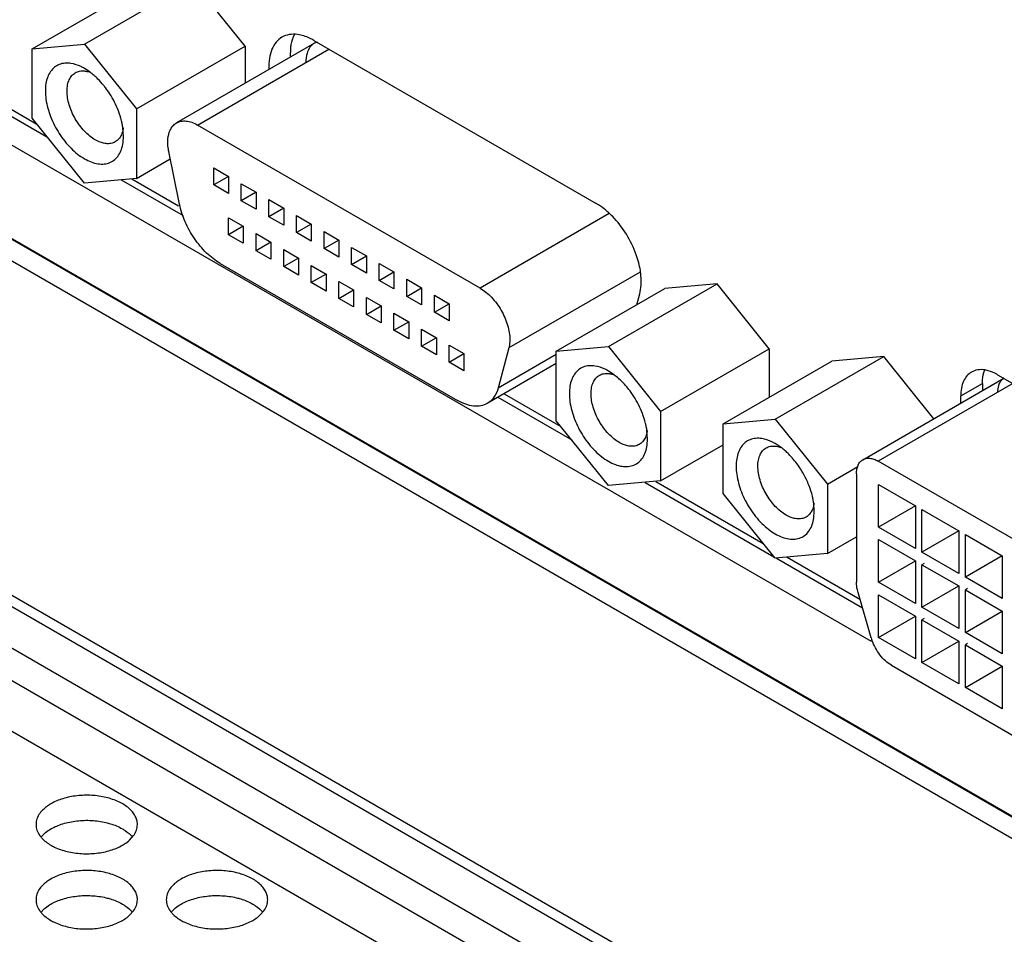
# Model space of a CAD drawing. Header units: inches. Extents: x 0 to 34, y 0 to 22.
# Tile 72 of 108: x 27.4 to 28, y 16.9 to 17.5. Entities that reach past the tile are written whole.
import ezdxf

# ---------------------------------------------------------------- set-up
doc = ezdxf.new("R2010")
doc.units = ezdxf.units.IN
doc.header["$LTSCALE"] = 1.87
doc.header["$MEASUREMENT"] = 0
doc.layers.get('0').update_dxf_attribs({"linetype": 'CONTINUOUS'})

msp = doc.modelspace()

# ---------------------------------------------------------------- linework, layer by layer
at = {"color": 6, "linetype": 'CONTINUOUS'}
for p, q in [((26.65707, 17.86946), (27.40196, 17.43936)), ((26.65449, 17.86638), (27.40881, 17.43084)), ((26.53417, 17.85716), (28.75217, 16.57674)), ((26.64206, 17.85526), (27.9366, 17.10781)), ((28.80228, 16.53368), (26.52874, 17.84639)), ((28.74571, 16.58053), (26.63138, 17.80132)), ((27.39897, 17.48762), (27.46857, 17.52781)), ((27.43238, 17.4906), (27.50198, 17.53079)), ((27.53538, 17.48923), (27.50198, 17.53079)), ((26.77802, 17.4883), (28.25429, 16.63592)), ((27.39897, 17.48762), (27.43238, 17.4906)), ((27.43238, 17.4906), (27.46579, 17.44904)), ((27.46579, 17.44904), (27.53538, 17.48923)), ((27.5798, 17.49111), (27.49142, 17.44008)), ((27.53538, 17.48923), (27.53538, 17.46547)), ((27.56451, 17.4828), (27.56464, 17.48783)), ((27.57937, 17.49299), (27.76046, 17.38843)), ((27.58171, 17.49194), (27.5798, 17.49111)), ((27.39897, 17.44308), (27.39897, 17.48762)), ((27.5049, 17.43874), (27.58911, 17.48737)), ((26.77966, 17.48015), (28.25233, 16.62984)), ((27.43611, 17.47252), (27.43238, 17.47499)), ((27.46579, 17.44904), (27.46579, 17.4045)), ((27.43238, 17.40152), (27.39897, 17.44308)), ((27.68599, 17.33418), (27.5049, 17.43874)), ((27.45743, 17.4316), (27.45707, 17.43671)), ((27.45716, 17.42748), (27.45743, 17.4316)), ((27.49336, 17.38804), (27.48648, 17.42166)), ((27.46579, 17.4045), (27.48743, 17.417)), ((27.51527, 17.40037), (27.51527, 17.4113)), ((27.51527, 17.4113), (27.52474, 17.40584)), ((27.52474, 17.40584), (27.51527, 17.40037)), ((27.52474, 17.40584), (27.52474, 17.39491)), ((27.46579, 17.4045), (27.43238, 17.40152)), ((27.45595, 17.40362), (27.49573, 17.38066)), ((27.4628, 17.40424), (27.49274, 17.38695)), ((27.52474, 17.39491), (27.51527, 17.40037)), ((27.53295, 17.39016), (27.53295, 17.40109)), ((27.53295, 17.40109), (27.54241, 17.39563)), ((27.54241, 17.39563), (27.53295, 17.39016)), ((27.54241, 17.39563), (27.54241, 17.3847)), ((27.54241, 17.3847), (27.53295, 17.39016)), ((27.55063, 17.37996), (27.55063, 17.39089)), ((27.55063, 17.39089), (27.56009, 17.38542)), ((27.56009, 17.38542), (27.55063, 17.37996)), ((27.56009, 17.38542), (27.56009, 17.37449)), ((27.5683, 17.36975), (27.5683, 17.38068)), ((27.5683, 17.38068), (27.57777, 17.37521)), ((27.76868, 17.38192), (27.68599, 17.33418)), ((27.52474, 17.36839), (27.52474, 17.37932)), ((27.52474, 17.37932), (27.5342, 17.37385)), ((27.56009, 17.37449), (27.55063, 17.37996)), ((27.57777, 17.37522), (27.5683, 17.36975)), ((27.57777, 17.37521), (27.57777, 17.36429)), ((27.5342, 17.37385), (27.52474, 17.36839)), ((27.5342, 17.36292), (27.52474, 17.36839)), ((27.5342, 17.37385), (27.5342, 17.36292)), ((27.54241, 17.35818), (27.54241, 17.36911)), ((27.54241, 17.36911), (27.55188, 17.36364)), ((27.57777, 17.36429), (27.5683, 17.36975)), ((27.58598, 17.35954), (27.58598, 17.37047)), ((27.58598, 17.37047), (27.59545, 17.36501)), ((27.55188, 17.36365), (27.54241, 17.35818)), ((27.55188, 17.36364), (27.55188, 17.35272)), ((27.59545, 17.36501), (27.58598, 17.35954)), ((27.59545, 17.36501), (27.59545, 17.35408)), ((27.55188, 17.35272), (27.54241, 17.35818)), ((27.56009, 17.34797), (27.56009, 17.3589)), ((27.56009, 17.3589), (27.56956, 17.35344)), ((27.59545, 17.35408), (27.58598, 17.35954)), ((27.60366, 17.34934), (27.60366, 17.36027)), ((27.60366, 17.36027), (27.61312, 17.3548)), ((27.51931, 17.35006), (27.67158, 17.26214)), ((27.56956, 17.35344), (27.56009, 17.34797)), ((27.56956, 17.35344), (27.56956, 17.34251)), ((27.60366, 17.34934), (27.61312, 17.3548)), ((27.61312, 17.34387), (27.60366, 17.34934)), ((27.61312, 17.3548), (27.61312, 17.34387)), ((27.62134, 17.33913), (27.62134, 17.35006)), ((27.62134, 17.35006), (27.6308, 17.34459)), ((27.56956, 17.34251), (27.56009, 17.34797)), ((27.57777, 17.33777), (27.57777, 17.3487)), ((27.57777, 17.3487), (27.58723, 17.34323)), ((27.58723, 17.34323), (27.57777, 17.33777)), ((27.58723, 17.34323), (27.58723, 17.3323)), ((27.62134, 17.33913), (27.6308, 17.34459)), ((27.6308, 17.34459), (27.6308, 17.33367)), ((27.7886, 17.34444), (27.70441, 17.29583)), ((27.58723, 17.3323), (27.57777, 17.33777)), ((27.59545, 17.32756), (27.59545, 17.33849)), ((27.59545, 17.33849), (27.60491, 17.33302)), ((27.6308, 17.33367), (27.62134, 17.33913)), ((27.63901, 17.32892), (27.63901, 17.33985)), ((27.63901, 17.33985), (27.64848, 17.33439)), ((27.76826, 17.29667), (27.83785, 17.33686)), ((27.83785, 17.33686), (27.80445, 17.33387)), ((27.87126, 17.2953), (27.83785, 17.33686)), ((27.59545, 17.32756), (27.60491, 17.33302)), ((27.60491, 17.33302), (27.60491, 17.32209)), ((27.63901, 17.32892), (27.64848, 17.33439)), ((27.64848, 17.33439), (27.64848, 17.32346)), ((27.73485, 17.29369), (27.80445, 17.33387)), ((27.78641, 17.32346), (27.78829, 17.33048)), ((27.60491, 17.32209), (27.59545, 17.32756)), ((27.61312, 17.31735), (27.61312, 17.32828)), ((27.61312, 17.32828), (27.62259, 17.32282)), ((27.64848, 17.32346), (27.63901, 17.32892)), ((27.65669, 17.31872), (27.65669, 17.32965)), ((27.65669, 17.32965), (27.66616, 17.32418)), ((27.65669, 17.31872), (27.66616, 17.32418)), ((27.66616, 17.32418), (27.66616, 17.31325)), ((27.61312, 17.31735), (27.62259, 17.32282)), ((27.62259, 17.31189), (27.61312, 17.31735)), ((27.62259, 17.32282), (27.62259, 17.31189)), ((27.6308, 17.30715), (27.6308, 17.31807)), ((27.6308, 17.31807), (27.64027, 17.31261)), ((27.66616, 17.31325), (27.65669, 17.31872)), ((27.02322, 17.31267), (28.2587, 16.59932)), ((27.6308, 17.30715), (27.64027, 17.31261)), ((27.64027, 17.31261), (27.64027, 17.30168)), ((27.64027, 17.30168), (27.6308, 17.30715)), ((27.64848, 17.29694), (27.64848, 17.30787)), ((27.64848, 17.30787), (27.65795, 17.3024)), ((27.64848, 17.29694), (27.65794, 17.3024)), ((27.65795, 17.3024), (27.65795, 17.29147)), ((27.65795, 17.29147), (27.64848, 17.29694)), ((27.66616, 17.28673), (27.66616, 17.29766)), ((27.66616, 17.29766), (27.67562, 17.2922)), ((27.66616, 17.28673), (27.67562, 17.2922)), ((27.67562, 17.2922), (27.67562, 17.28127)), ((27.70441, 17.29583), (27.69753, 17.27015)), ((27.73485, 17.29369), (27.76826, 17.29667)), ((27.73485, 17.24915), (27.73485, 17.29369)), ((27.76826, 17.29667), (27.80166, 17.25511)), ((27.80166, 17.25511), (27.87126, 17.2953)), ((27.87126, 17.2953), (27.87126, 17.26419)), ((28.25823, 16.57869), (27.02322, 17.29177)), ((27.67562, 17.28127), (27.66616, 17.28673)), ((27.73485, 17.28582), (27.69058, 17.26026)), ((27.73485, 17.2917), (27.69753, 17.27015)), ((27.84175, 17.24716), (27.91135, 17.28734)), ((27.87516, 17.25014), (27.94475, 17.29032)), ((27.94475, 17.29032), (27.91135, 17.28734)), ((27.97677, 17.25049), (27.94475, 17.29032)), ((27.77198, 17.27859), (27.76826, 17.28106)), ((28.00375, 17.28152), (28.00096, 17.28037)), ((26.99538, 17.2757), (28.25752, 16.54696)), ((27.93129, 17.22423), (28.02177, 17.27647)), ((28.01769, 17.27871), (28.32434, 17.10166)), ((28.02744, 17.27309), (27.94114, 17.22326)), ((27.99403, 17.26505), (28.00795, 17.27309)), ((28.00795, 17.27309), (28.00795, 17.26849)), ((27.69741, 17.26421), (27.74469, 17.23691)), ((27.70137, 17.26649), (27.73784, 17.24543)), ((27.99403, 17.26046), (27.99403, 17.26505)), ((27.80166, 17.25511), (27.80166, 17.21057)), ((27.76826, 17.20759), (27.73485, 17.24915)), ((27.84175, 17.24716), (27.87516, 17.25014)), ((27.87516, 17.25014), (27.90856, 17.20858)), ((27.79331, 17.23767), (27.79295, 17.24278)), ((27.84175, 17.20261), (27.84175, 17.24716)), ((27.79304, 17.23355), (27.79331, 17.23767)), ((27.80166, 17.21057), (27.84175, 17.23372)), ((27.87888, 17.23205), (27.87516, 17.23453)), ((28.24778, 17.04621), (27.94114, 17.22326)), ((27.90856, 17.20858), (27.92811, 17.21987)), ((27.80166, 17.21057), (27.76826, 17.20759)), ((27.79868, 17.21031), (27.86752, 17.17056)), ((27.92722, 17.21522), (27.92722, 17.1457)), ((27.79182, 17.20969), (27.87437, 17.16203)), ((27.90856, 17.20858), (27.90856, 17.16404)), ((27.94134, 17.18104), (27.94134, 17.20836)), ((27.94134, 17.20836), (27.96501, 17.1947)), ((27.87516, 17.16106), (27.84175, 17.20261)), ((27.90021, 17.19113), (27.89985, 17.19624)), ((27.89994, 17.18702), (27.90021, 17.19113)), ((27.96501, 17.1947), (27.94134, 17.18104)), ((27.96501, 17.1947), (27.96501, 17.16738)), ((27.96918, 17.16497), (27.96918, 17.19229)), ((27.96918, 17.19229), (27.99285, 17.17863)), ((27.96501, 17.16738), (27.94134, 17.18104)), ((27.99285, 17.17863), (27.96918, 17.16497)), ((27.99285, 17.17863), (27.99285, 17.1513)), ((27.90856, 17.16404), (27.92722, 17.17481)), ((27.94134, 17.14568), (27.94134, 17.17301)), ((27.94134, 17.17301), (27.96501, 17.15934)), ((27.99702, 17.14889), (27.99702, 17.17622)), ((27.99702, 17.17622), (28.02069, 17.16255)), ((27.90856, 17.16404), (27.87516, 17.16106)), ((27.87594, 17.16113), (27.93109, 17.12929)), ((27.88279, 17.16174), (27.92949, 17.13478)), ((27.99285, 17.1513), (27.96918, 17.16497)), ((28.02068, 17.16256), (27.99702, 17.14889)), ((28.02069, 17.16255), (28.02069, 17.13523)), ((27.94134, 17.14568), (27.96501, 17.15934)), ((27.96501, 17.15934), (27.96501, 17.13202)), ((27.97058, 17.15774), (27.96918, 17.15693)), ((27.96918, 17.12961), (27.96918, 17.15693)), ((27.96918, 17.15693), (27.99285, 17.14327)), ((28.02069, 17.13523), (27.99702, 17.14889)), ((27.96501, 17.13202), (27.94134, 17.14568)), ((27.96918, 17.12961), (27.99285, 17.14327)), ((27.99285, 17.14327), (27.99285, 17.11595)), ((27.99841, 17.14166), (27.99702, 17.14086)), ((27.99702, 17.11353), (27.99702, 17.14086)), ((27.99702, 17.14086), (28.02069, 17.1272)), ((27.93671, 17.10995), (27.92823, 17.13909)), ((27.94134, 17.13765), (27.96501, 17.12398)), ((27.94134, 17.11032), (27.94134, 17.13765)), ((27.99285, 17.11595), (27.96918, 17.12961)), ((27.94134, 17.11032), (27.96501, 17.12399)), ((27.96501, 17.12398), (27.96501, 17.09666)), ((27.97058, 17.12238), (27.96918, 17.12157)), ((27.99702, 17.11353), (28.02068, 17.1272)), ((28.02069, 17.1272), (28.02069, 17.09987)), ((27.96918, 17.12157), (27.99285, 17.10791)), ((27.96918, 17.09425), (27.96918, 17.12157)), ((27.96501, 17.09666), (27.94134, 17.11032)), ((28.02069, 17.09987), (27.99702, 17.11353)), ((27.96918, 17.09425), (27.99285, 17.10791)), ((27.99285, 17.10791), (27.99285, 17.08059)), ((27.99841, 17.1063), (27.99702, 17.1055)), ((27.99702, 17.1055), (28.02069, 17.09184)), ((27.99702, 17.07818), (27.99702, 17.1055)), ((27.94962, 17.09245), (28.2393, 16.92519)), ((27.99285, 17.08059), (27.96918, 17.09425)), ((27.99702, 17.07818), (28.02068, 17.09184)), ((28.02069, 17.09184), (28.02069, 17.06451)), ((28.02069, 17.06451), (27.99702, 17.07818)), ((27.40456, 16.98243), (27.40632, 16.98427)), ((27.46137, 16.98045), (27.46388, 16.98325)), ((27.40456, 16.93421), (27.40632, 16.93605)), ((27.46137, 16.93223), (27.46388, 16.93503)), ((27.48808, 16.93421), (27.48983, 16.93605)), ((27.54489, 16.93223), (27.54739, 16.93503))]:
    msp.add_line(p, q, dxfattribs=at)
for centre, radius, start, end in [((27.40928, 17.4369), 0.04459, 48.67419, 53.00773), ((27.40644, 17.4337), 0.04887, 44.94825, 48.65884), ((27.39809, 17.42634), 0.06001, 32.6631, 37.31971), ((27.39789, 17.42613), 0.06029, 21.10193, 32.73084), ((27.41385, 17.43077), 0.04363, 7.82084, 11.24769), ((27.74515, 17.24297), 0.04459, 48.67419, 53.00773), ((27.74232, 17.23977), 0.04887, 44.94825, 48.65884), ((27.73377, 17.2322), 0.06029, 21.10193, 32.73084), ((27.74973, 17.23684), 0.04363, 7.82084, 11.24769), ((27.85205, 17.19643), 0.04459, 48.67419, 53.00773), ((27.84922, 17.19323), 0.04887, 44.94825, 48.65884), ((27.84067, 17.18566), 0.06029, 21.10193, 32.73084), ((27.85663, 17.1903), 0.04363, 7.82084, 11.24769), ((27.96495, 17.11818), 0.02942, 196.24901, 199.03214)]:
    msp.add_arc(centre, radius, start, end, dxfattribs=at)
for points, knots in [([(27.55901, 17.49502), (27.55758, 17.49419), (27.55492, 17.49191), (27.55218, 17.48714), (27.55067, 17.48127), (27.5505, 17.47701), (27.55059, 17.47476)], [0, 0, 0, 0, 0.215121, 0.447011, 0.70713, 1, 1, 1, 1]), ([(27.569, 17.49675), (27.56724, 17.49698), (27.56375, 17.497), (27.56044, 17.49584), (27.55901, 17.49502)], [0, 0, 0, 0, 0.51919, 1, 1, 1, 1]), ([(27.56464, 17.48783), (27.56472, 17.48866), (27.56513, 17.49171), (27.56606, 17.49472), (27.56709, 17.49672)], [0, 0, 0, 0, 0.26836, 1, 1, 1, 1]), ([(27.57937, 17.49299), (27.57851, 17.49349), (27.57525, 17.4952), (27.57167, 17.4964), (27.569, 17.49675)], [0, 0, 0, 0, 0.269184, 1, 1, 1, 1]), ([(27.5798, 17.49111), (27.57892, 17.49061), (27.57727, 17.48922), (27.57615, 17.4874), (27.5757, 17.48641)], [0, 0, 0, 0, 0.482914, 1, 1, 1, 1]), ([(27.5757, 17.48641), (27.57545, 17.48586), (27.57453, 17.48342), (27.57422, 17.48077), (27.57422, 17.47877)], [0, 0, 0, 0, 0.23053, 1, 1, 1, 1]), ([(27.42377, 17.4782), (27.42247, 17.4784), (27.4199, 17.47853), (27.41621, 17.4777), (27.41302, 17.47584), (27.41047, 17.47305), (27.40864, 17.46945), (27.40754, 17.46518), (27.4072, 17.46035), (27.40777, 17.45315), (27.4104, 17.44373), (27.4159, 17.43305), (27.42215, 17.42516), (27.42786, 17.42007), (27.43087, 17.41801), (27.43238, 17.41713)], [0, 0, 0, 0, 0.049473, 0.095313, 0.13986, 0.18575, 0.235277, 0.28987, 0.350121, 0.415827, 0.56017, 0.713543, 0.863848, 0.934398, 1, 1, 1, 1]), ([(27.43238, 17.47499), (27.43167, 17.47541), (27.42895, 17.47684), (27.42599, 17.47786), (27.42377, 17.4782)], [0, 0, 0, 0, 0.268212, 1, 1, 1, 1]), ([(27.42125, 17.46053), (27.42125, 17.46182), (27.42144, 17.46429), (27.42244, 17.46768), (27.42412, 17.47042), (27.4257, 17.47175), (27.42654, 17.47224)], [0, 0, 0, 0, 0.289762, 0.549068, 0.782221, 1, 1, 1, 1]), ([(27.42654, 17.47224), (27.42739, 17.47273), (27.42933, 17.47343), (27.43138, 17.47349), (27.43242, 17.47338)], [0, 0, 0, 0, 0.4827, 1, 1, 1, 1]), ([(27.43242, 17.47338), (27.43271, 17.47335), (27.43392, 17.47319), (27.43511, 17.47286), (27.43599, 17.47255)], [0, 0, 0, 0, 0.239286, 1, 1, 1, 1]), ([(27.44581, 17.46273), (27.44544, 17.46322), (27.44394, 17.46512), (27.44231, 17.46694), (27.44103, 17.46822)], [0, 0, 0, 0, 0.254071, 1, 1, 1, 1]), ([(27.43934, 17.42919), (27.4381, 17.4299), (27.43566, 17.43162), (27.43107, 17.4359), (27.42623, 17.44252), (27.42236, 17.4513), (27.42125, 17.45756), (27.42125, 17.46053)], [0, 0, 0, 0, 0.114125, 0.237679, 0.500306, 0.762929, 1, 1, 1, 1]), ([(27.45664, 17.43928), (27.4565, 17.43999), (27.45585, 17.44289), (27.45495, 17.44574), (27.45414, 17.44784)], [0, 0, 0, 0, 0.243184, 1, 1, 1, 1]), ([(27.48731, 17.43538), (27.48776, 17.43637), (27.48889, 17.43819), (27.49053, 17.43957), (27.49142, 17.44008)], [0, 0, 0, 0, 0.517086, 1, 1, 1, 1]), ([(27.49142, 17.44008), (27.49231, 17.44059), (27.49435, 17.44133), (27.49775, 17.44142), (27.50136, 17.44054), (27.50372, 17.43943), (27.5049, 17.43874)], [0, 0, 0, 0, 0.217638, 0.450915, 0.710828, 1, 1, 1, 1]), ([(27.45606, 17.43243), (27.45563, 17.43148), (27.45456, 17.42973), (27.45298, 17.42841), (27.45214, 17.42792)], [0, 0, 0, 0, 0.517045, 1, 1, 1, 1]), ([(27.45727, 17.43691), (27.45722, 17.4365), (27.45698, 17.43497), (27.45653, 17.43347), (27.45606, 17.43243)], [0, 0, 0, 0, 0.264343, 1, 1, 1, 1]), ([(27.48583, 17.42774), (27.48583, 17.42844), (27.48594, 17.43104), (27.48652, 17.43365), (27.48731, 17.43538)], [0, 0, 0, 0, 0.27073, 1, 1, 1, 1]), ([(27.43238, 17.41713), (27.43379, 17.41632), (27.43661, 17.41495), (27.44094, 17.41377), (27.44504, 17.41361), (27.44878, 17.41451), (27.45199, 17.41648), (27.45453, 17.41942), (27.45631, 17.42318), (27.45695, 17.42599), (27.45716, 17.42748)], [0, 0, 0, 0, 0.148044, 0.282436, 0.403955, 0.51659, 0.626423, 0.740184, 0.86358, 1, 1, 1, 1]), ([(27.44627, 17.42678), (27.4457, 17.42683), (27.44328, 17.42725), (27.44098, 17.42824), (27.43934, 17.42919)], [0, 0, 0, 0, 0.230688, 1, 1, 1, 1]), ([(27.45214, 17.42792), (27.45129, 17.42743), (27.44935, 17.42673), (27.4473, 17.42667), (27.44627, 17.42678)], [0, 0, 0, 0, 0.4827, 1, 1, 1, 1]), ([(27.48648, 17.42166), (27.48637, 17.42218), (27.48601, 17.42419), (27.48583, 17.42623), (27.48583, 17.42774)], [0, 0, 0, 0, 0.260405, 1, 1, 1, 1]), ([(27.51931, 17.35006), (27.51617, 17.35188), (27.51011, 17.35668), (27.50258, 17.3658), (27.4967, 17.37643), (27.49415, 17.38417), (27.49336, 17.38804)], [0, 0, 0, 0, 0.230986, 0.486061, 0.74852, 1, 1, 1, 1]), ([(27.77083, 17.38022), (27.76923, 17.38186), (27.76595, 17.38484), (27.7623, 17.38737), (27.76046, 17.38843)], [0, 0, 0, 0, 0.518902, 1, 1, 1, 1]), ([(27.78612, 17.35547), (27.78449, 17.3601), (27.78021, 17.36895), (27.77422, 17.37675), (27.77083, 17.38022)], [0, 0, 0, 0, 0.503155, 1, 1, 1, 1]), ([(27.78911, 17.34215), (27.78902, 17.34324), (27.78845, 17.34776), (27.78728, 17.3522), (27.78612, 17.35547)], [0, 0, 0, 0, 0.238616, 1, 1, 1, 1]), ([(27.78829, 17.33048), (27.78877, 17.33228), (27.78936, 17.33618), (27.78929, 17.3401), (27.78911, 17.34215)], [0, 0, 0, 0, 0.474772, 1, 1, 1, 1]), ([(27.68599, 17.33418), (27.6873, 17.33343), (27.68987, 17.33162), (27.69471, 17.32711), (27.6998, 17.32014), (27.70329, 17.31224), (27.70478, 17.3058), (27.70506, 17.30266), (27.70506, 17.30115)], [0, 0, 0, 0, 0.114065, 0.237562, 0.500006, 0.762447, 0.88594, 1, 1, 1, 1]), ([(27.70506, 17.30115), (27.70506, 17.30068), (27.70501, 17.29889), (27.70475, 17.2971), (27.70441, 17.29583)], [0, 0, 0, 0, 0.263813, 1, 1, 1, 1]), ([(27.75965, 17.28427), (27.75835, 17.28447), (27.75578, 17.2846), (27.75209, 17.28377), (27.7489, 17.28191), (27.74634, 17.27912), (27.74451, 17.27552), (27.74342, 17.27125), (27.74308, 17.26642), (27.74364, 17.25922), (27.74628, 17.2498), (27.75178, 17.23912), (27.75803, 17.23123), (27.76374, 17.22614), (27.76674, 17.22408), (27.76826, 17.2232)], [0, 0, 0, 0, 0.049473, 0.095313, 0.13986, 0.18575, 0.235277, 0.28987, 0.350121, 0.415827, 0.56017, 0.713543, 0.863848, 0.934398, 1, 1, 1, 1]), ([(27.76825, 17.28106), (27.76754, 17.28147), (27.76483, 17.28291), (27.76187, 17.28393), (27.75965, 17.28427)], [0, 0, 0, 0, 0.268212, 1, 1, 1, 1]), ([(27.76242, 17.27831), (27.76326, 17.2788), (27.7652, 17.2795), (27.76725, 17.27956), (27.76829, 17.27945)], [0, 0, 0, 0, 0.4827, 1, 1, 1, 1]), ([(28.00096, 17.28037), (27.99986, 17.27973), (27.99779, 17.278), (27.99559, 17.2744), (27.99429, 17.26997), (27.99403, 17.26675), (27.99403, 17.26505)], [0, 0, 0, 0, 0.217731, 0.450857, 0.710449, 1, 1, 1, 1]), ([(28.0103, 17.28161), (28.00973, 17.28173), (28.00756, 17.28205), (28.00531, 17.28193), (28.00375, 17.28152)], [0, 0, 0, 0, 0.266027, 1, 1, 1, 1]), ([(28.00795, 17.27309), (28.00795, 17.27387), (28.00806, 17.2768), (28.00863, 17.27972), (28.00942, 17.28171)], [0, 0, 0, 0, 0.268605, 1, 1, 1, 1]), ([(28.01769, 17.27871), (28.01708, 17.27907), (28.01474, 17.28031), (28.01221, 17.28123), (28.0103, 17.28161)], [0, 0, 0, 0, 0.266394, 1, 1, 1, 1]), ([(27.75712, 17.2666), (27.75712, 17.26789), (27.75732, 17.27036), (27.75831, 17.27375), (27.76, 17.27649), (27.76158, 17.27782), (27.76242, 17.27831)], [0, 0, 0, 0, 0.289762, 0.549068, 0.782221, 1, 1, 1, 1]), ([(27.76829, 17.27945), (27.76858, 17.27942), (27.7698, 17.27926), (27.77099, 17.27893), (27.77186, 17.27862)], [0, 0, 0, 0, 0.239286, 1, 1, 1, 1]), ([(27.78449, 17.2648), (27.78393, 17.26567), (27.78165, 17.26903), (27.77904, 17.27215), (27.7769, 17.27429)], [0, 0, 0, 0, 0.255085, 1, 1, 1, 1]), ([(28.02177, 17.27647), (28.02113, 17.2761), (28.01992, 17.27509), (28.0191, 17.27376), (28.01877, 17.27304)], [0, 0, 0, 0, 0.482914, 1, 1, 1, 1]), ([(27.69753, 17.27015), (27.69697, 17.26806), (27.6957, 17.26506), (27.69299, 17.26191), (27.6914, 17.26074), (27.69057, 17.26026)], [0, 0, 0, 0, 0.526156, 0.767054, 1, 1, 1, 1]), ([(28.01877, 17.27304), (28.01859, 17.27264), (28.01792, 17.27086), (28.01769, 17.26893), (28.01769, 17.26746)], [0, 0, 0, 0, 0.23053, 1, 1, 1, 1]), ([(27.69057, 17.26026), (27.68932, 17.25954), (27.68644, 17.25849), (27.68166, 17.25837), (27.67656, 17.25961), (27.67325, 17.26118), (27.67158, 17.26214)], [0, 0, 0, 0, 0.217667, 0.450836, 0.710493, 1, 1, 1, 1]), ([(27.77522, 17.23526), (27.77398, 17.23597), (27.77153, 17.23769), (27.76695, 17.24197), (27.76211, 17.24859), (27.75823, 17.25737), (27.75712, 17.26363), (27.75712, 17.2666)], [0, 0, 0, 0, 0.114125, 0.237679, 0.500306, 0.762929, 1, 1, 1, 1]), ([(27.79252, 17.24535), (27.79238, 17.24606), (27.79173, 17.24896), (27.79082, 17.25181), (27.79002, 17.25391)], [0, 0, 0, 0, 0.243184, 1, 1, 1, 1]), ([(27.79315, 17.24298), (27.79309, 17.24257), (27.79285, 17.24104), (27.7924, 17.23954), (27.79193, 17.2385)], [0, 0, 0, 0, 0.264343, 1, 1, 1, 1]), ([(27.79193, 17.2385), (27.7915, 17.23755), (27.79043, 17.2358), (27.78886, 17.23448), (27.78801, 17.23399)], [0, 0, 0, 0, 0.517045, 1, 1, 1, 1]), ([(27.86655, 17.23774), (27.86525, 17.23794), (27.86268, 17.23806), (27.85899, 17.23723), (27.8558, 17.23538), (27.85325, 17.23259), (27.85141, 17.22899), (27.85032, 17.22471), (27.84998, 17.21989), (27.85055, 17.21268), (27.85318, 17.20326), (27.85868, 17.19258), (27.86493, 17.1847), (27.87064, 17.17961), (27.87364, 17.17754), (27.87516, 17.17667)], [0, 0, 0, 0, 0.049473, 0.095313, 0.13986, 0.18575, 0.235277, 0.28987, 0.350121, 0.415827, 0.56017, 0.713543, 0.863848, 0.934398, 1, 1, 1, 1]), ([(27.87516, 17.23453), (27.87444, 17.23494), (27.87173, 17.23637), (27.86877, 17.23739), (27.86655, 17.23774)], [0, 0, 0, 0, 0.268212, 1, 1, 1, 1]), ([(27.76826, 17.2232), (27.76967, 17.22239), (27.77249, 17.22102), (27.77681, 17.21984), (27.78092, 17.21968), (27.78466, 17.22058), (27.78787, 17.22255), (27.79041, 17.22549), (27.79219, 17.22925), (27.79283, 17.23206), (27.79304, 17.23355)], [0, 0, 0, 0, 0.148044, 0.282436, 0.403955, 0.51659, 0.626423, 0.740184, 0.86358, 1, 1, 1, 1]), ([(27.78214, 17.23285), (27.78158, 17.2329), (27.77915, 17.23332), (27.77685, 17.23431), (27.77522, 17.23526)], [0, 0, 0, 0, 0.230688, 1, 1, 1, 1]), ([(27.78801, 17.23399), (27.78717, 17.2335), (27.78523, 17.2328), (27.78318, 17.23274), (27.78214, 17.23285)], [0, 0, 0, 0, 0.4827, 1, 1, 1, 1]), ([(27.86402, 17.22006), (27.86402, 17.22136), (27.86422, 17.22382), (27.86522, 17.22721), (27.8669, 17.22996), (27.86848, 17.23129), (27.86932, 17.23178)], [0, 0, 0, 0, 0.289762, 0.549068, 0.782221, 1, 1, 1, 1]), ([(27.86932, 17.23178), (27.87017, 17.23226), (27.8721, 17.23297), (27.87415, 17.23302), (27.87519, 17.23292)], [0, 0, 0, 0, 0.4827, 1, 1, 1, 1]), ([(27.87519, 17.23292), (27.87548, 17.23289), (27.8767, 17.23272), (27.87789, 17.2324), (27.87876, 17.23208)], [0, 0, 0, 0, 0.239286, 1, 1, 1, 1]), ([(27.89139, 17.21826), (27.89083, 17.21914), (27.88855, 17.22249), (27.88594, 17.22562), (27.88381, 17.22776)], [0, 0, 0, 0, 0.255085, 1, 1, 1, 1]), ([(27.92722, 17.21522), (27.92722, 17.21622), (27.92737, 17.21811), (27.92813, 17.22072), (27.92943, 17.22284), (27.93064, 17.22386), (27.93129, 17.22423)], [0, 0, 0, 0, 0.289167, 0.549078, 0.782357, 1, 1, 1, 1]), ([(27.93129, 17.22423), (27.93194, 17.22461), (27.93343, 17.22515), (27.93591, 17.22521), (27.93855, 17.22457), (27.94027, 17.22376), (27.94114, 17.22326)], [0, 0, 0, 0, 0.217638, 0.450915, 0.710828, 1, 1, 1, 1]), ([(27.88212, 17.18872), (27.88088, 17.18943), (27.87844, 17.19115), (27.87385, 17.19543), (27.86901, 17.20206), (27.86514, 17.21084), (27.86402, 17.2171), (27.86402, 17.22006)], [0, 0, 0, 0, 0.114125, 0.237679, 0.500306, 0.762929, 1, 1, 1, 1]), ([(27.89942, 17.19881), (27.89928, 17.19952), (27.89863, 17.20243), (27.89773, 17.20527), (27.89692, 17.20737)], [0, 0, 0, 0, 0.243184, 1, 1, 1, 1]), ([(27.89884, 17.19197), (27.89841, 17.19102), (27.89733, 17.18927), (27.89576, 17.18794), (27.89491, 17.18745)], [0, 0, 0, 0, 0.517045, 1, 1, 1, 1]), ([(27.90005, 17.19645), (27.9, 17.19604), (27.89975, 17.19451), (27.89931, 17.19301), (27.89884, 17.19197)], [0, 0, 0, 0, 0.264343, 1, 1, 1, 1]), ([(27.87516, 17.17667), (27.87657, 17.17585), (27.87939, 17.17449), (27.88371, 17.1733), (27.88782, 17.17314), (27.89156, 17.17405), (27.89477, 17.17602), (27.89731, 17.17895), (27.89909, 17.18271), (27.89973, 17.18553), (27.89994, 17.18702)], [0, 0, 0, 0, 0.148044, 0.282436, 0.403955, 0.51659, 0.626423, 0.740184, 0.86358, 1, 1, 1, 1]), ([(27.88904, 17.18631), (27.88848, 17.18637), (27.88605, 17.18678), (27.88375, 17.18778), (27.88212, 17.18872)], [0, 0, 0, 0, 0.230688, 1, 1, 1, 1]), ([(27.89491, 17.18745), (27.89407, 17.18697), (27.89213, 17.18626), (27.89008, 17.18621), (27.88904, 17.18631)], [0, 0, 0, 0, 0.4827, 1, 1, 1, 1]), ([(27.92823, 17.13909), (27.92807, 17.13966), (27.92751, 17.14182), (27.92722, 17.14406), (27.92722, 17.1457)], [0, 0, 0, 0, 0.263758, 1, 1, 1, 1]), ([(27.94962, 17.09245), (27.94825, 17.09324), (27.94558, 17.09526), (27.94092, 17.10039), (27.93832, 17.10519), (27.93715, 17.10859)], [0, 0, 0, 0, 0.228567, 0.479775, 1, 1, 1, 1]), ([(27.46632, 16.99039), (27.46632, 16.99132), (27.46607, 16.99321), (27.46499, 16.99595), (27.46322, 16.99854), (27.4599, 17.00187), (27.45425, 17.00532), (27.44611, 17.00804), (27.43698, 17.00932), (27.4276, 17.00906), (27.41872, 17.00728), (27.41328, 17.00504), (27.41088, 17.00365)], [0, 0, 0, 0, 0.042853, 0.08748, 0.135303, 0.187279, 0.304531, 0.438193, 0.582544, 0.729645, 0.871379, 1, 1, 1, 1]), ([(27.41088, 17.00365), (27.41014, 17.00323), (27.4075, 17.00155), (27.40513, 16.99939), (27.40381, 16.99753)], [0, 0, 0, 0, 0.270664, 1, 1, 1, 1]), ([(27.40381, 16.99753), (27.40304, 16.99646), (27.40181, 16.99418), (27.40136, 16.99162), (27.40136, 16.99039)], [0, 0, 0, 0, 0.51714, 1, 1, 1, 1]), ([(27.40136, 16.99039), (27.40136, 16.98917), (27.40181, 16.98662), (27.40303, 16.98435), (27.40379, 16.98328)], [0, 0, 0, 0, 0.483217, 1, 1, 1, 1]), ([(27.41088, 16.98758), (27.41327, 16.98896), (27.4187, 16.9912), (27.42754, 16.99298), (27.43689, 16.99325), (27.44314, 16.99239), (27.44617, 16.99167)], [0, 0, 0, 0, 0.228911, 0.481106, 0.742918, 1, 1, 1, 1]), ([(27.44617, 16.99167), (27.44713, 16.99144), (27.45078, 16.99046), (27.45431, 16.98901), (27.45672, 16.98763)], [0, 0, 0, 0, 0.26382, 1, 1, 1, 1]), ([(27.46388, 16.98325), (27.46464, 16.98433), (27.46587, 16.9866), (27.46632, 16.98916), (27.46632, 16.99039)], [0, 0, 0, 0, 0.51714, 1, 1, 1, 1]), ([(27.40379, 16.98328), (27.40421, 16.98269), (27.40618, 16.98029), (27.40872, 16.97839), (27.41079, 16.97718)], [0, 0, 0, 0, 0.230136, 1, 1, 1, 1]), ([(27.40632, 16.98427), (27.40665, 16.98458), (27.40807, 16.98581), (27.40964, 16.98687), (27.41088, 16.98758)], [0, 0, 0, 0, 0.239323, 1, 1, 1, 1]), ([(27.45672, 16.98763), (27.45736, 16.98727), (27.4597, 16.98581), (27.46183, 16.98399), (27.46312, 16.98244)], [0, 0, 0, 0, 0.268427, 1, 1, 1, 1]), ([(27.41079, 16.97718), (27.41155, 16.97674), (27.41488, 16.97499), (27.41848, 16.97378), (27.42128, 16.9731)], [0, 0, 0, 0, 0.235498, 1, 1, 1, 1]), ([(27.42128, 16.9731), (27.42431, 16.97236), (27.4306, 16.97147), (27.44002, 16.97171), (27.44893, 16.97349), (27.4544, 16.97574), (27.45681, 16.97713)], [0, 0, 0, 0, 0.25677, 0.518628, 0.771002, 1, 1, 1, 1]), ([(27.45681, 16.97713), (27.45723, 16.97738), (27.45884, 16.97836), (27.46035, 16.9795), (27.46137, 16.98045)], [0, 0, 0, 0, 0.260919, 1, 1, 1, 1]), ([(27.46632, 16.94217), (27.46632, 16.9431), (27.46607, 16.94499), (27.46499, 16.94773), (27.46322, 16.95032), (27.4599, 16.95365), (27.45425, 16.9571), (27.44611, 16.95982), (27.43698, 16.9611), (27.4276, 16.96084), (27.41872, 16.95906), (27.41328, 16.95682), (27.41088, 16.95543)], [0, 0, 0, 0, 0.042853, 0.08748, 0.135303, 0.187279, 0.304531, 0.438193, 0.582544, 0.729645, 0.871379, 1, 1, 1, 1]), ([(27.54984, 16.94217), (27.54984, 16.9431), (27.54959, 16.94499), (27.5485, 16.94773), (27.54674, 16.95032), (27.54342, 16.95365), (27.53776, 16.9571), (27.52963, 16.95982), (27.5205, 16.9611), (27.51111, 16.96084), (27.50224, 16.95906), (27.49679, 16.95682), (27.49439, 16.95543)], [0, 0, 0, 0, 0.042853, 0.08748, 0.135303, 0.187279, 0.304531, 0.438193, 0.582544, 0.729645, 0.871379, 1, 1, 1, 1]), ([(27.41088, 16.95543), (27.41014, 16.95501), (27.4075, 16.95333), (27.40513, 16.95117), (27.40381, 16.94931)], [0, 0, 0, 0, 0.270664, 1, 1, 1, 1]), ([(27.49439, 16.95543), (27.49366, 16.95501), (27.49102, 16.95333), (27.48865, 16.95117), (27.48732, 16.94931)], [0, 0, 0, 0, 0.270664, 1, 1, 1, 1]), ([(27.40381, 16.94931), (27.40304, 16.94824), (27.40181, 16.94596), (27.40136, 16.9434), (27.40136, 16.94217)], [0, 0, 0, 0, 0.51714, 1, 1, 1, 1]), ([(27.48732, 16.94931), (27.48656, 16.94824), (27.48533, 16.94596), (27.48488, 16.9434), (27.48488, 16.94217)], [0, 0, 0, 0, 0.51714, 1, 1, 1, 1]), ([(27.40136, 16.94217), (27.40136, 16.94095), (27.40181, 16.93839), (27.40303, 16.93612), (27.40379, 16.93506)], [0, 0, 0, 0, 0.483217, 1, 1, 1, 1]), ([(27.40632, 16.93605), (27.40665, 16.93635), (27.40807, 16.93758), (27.40964, 16.93864), (27.41088, 16.93936)], [0, 0, 0, 0, 0.239323, 1, 1, 1, 1]), ([(27.41088, 16.93936), (27.41327, 16.94074), (27.4187, 16.94298), (27.42754, 16.94476), (27.43689, 16.94503), (27.44314, 16.94417), (27.44617, 16.94345)], [0, 0, 0, 0, 0.228911, 0.481106, 0.742918, 1, 1, 1, 1]), ([(27.44617, 16.94345), (27.44713, 16.94322), (27.45078, 16.94224), (27.45431, 16.94079), (27.45672, 16.93941)], [0, 0, 0, 0, 0.26382, 1, 1, 1, 1]), ([(27.45672, 16.93941), (27.45736, 16.93904), (27.4597, 16.93759), (27.46183, 16.93577), (27.46312, 16.93422)], [0, 0, 0, 0, 0.268427, 1, 1, 1, 1]), ([(27.46388, 16.93503), (27.46464, 16.9361), (27.46587, 16.93838), (27.46632, 16.94094), (27.46632, 16.94217)], [0, 0, 0, 0, 0.51714, 1, 1, 1, 1]), ([(27.48488, 16.94217), (27.48488, 16.94095), (27.48533, 16.93839), (27.48655, 16.93612), (27.48731, 16.93506)], [0, 0, 0, 0, 0.483217, 1, 1, 1, 1]), ([(27.48983, 16.93605), (27.49016, 16.93635), (27.49159, 16.93758), (27.49315, 16.93864), (27.49439, 16.93936)], [0, 0, 0, 0, 0.239323, 1, 1, 1, 1]), ([(27.49439, 16.93936), (27.49679, 16.94074), (27.50221, 16.94298), (27.51106, 16.94476), (27.52041, 16.94503), (27.52666, 16.94417), (27.52968, 16.94345)], [0, 0, 0, 0, 0.228911, 0.481106, 0.742918, 1, 1, 1, 1]), ([(27.52968, 16.94345), (27.53065, 16.94322), (27.53429, 16.94224), (27.53782, 16.94079), (27.54024, 16.93941)], [0, 0, 0, 0, 0.26382, 1, 1, 1, 1]), ([(27.54024, 16.93941), (27.54088, 16.93904), (27.54321, 16.93759), (27.54534, 16.93577), (27.54663, 16.93422)], [0, 0, 0, 0, 0.268427, 1, 1, 1, 1]), ([(27.54739, 16.93503), (27.54816, 16.9361), (27.54939, 16.93838), (27.54984, 16.94094), (27.54984, 16.94217)], [0, 0, 0, 0, 0.51714, 1, 1, 1, 1]), ([(27.40379, 16.93506), (27.40421, 16.93447), (27.40618, 16.93206), (27.40872, 16.93017), (27.41079, 16.92896)], [0, 0, 0, 0, 0.230136, 1, 1, 1, 1]), ([(27.48731, 16.93506), (27.48772, 16.93447), (27.48969, 16.93206), (27.49224, 16.93017), (27.4943, 16.92896)], [0, 0, 0, 0, 0.230136, 1, 1, 1, 1]), ([(27.41079, 16.92896), (27.41155, 16.92852), (27.41488, 16.92677), (27.41848, 16.92556), (27.42128, 16.92488)], [0, 0, 0, 0, 0.235498, 1, 1, 1, 1]), ([(27.42128, 16.92488), (27.42431, 16.92414), (27.4306, 16.92325), (27.44002, 16.92349), (27.44893, 16.92527), (27.4544, 16.92752), (27.45681, 16.92891)], [0, 0, 0, 0, 0.25677, 0.518628, 0.771002, 1, 1, 1, 1]), ([(27.45681, 16.92891), (27.45723, 16.92916), (27.45884, 16.93014), (27.46035, 16.93128), (27.46137, 16.93223)], [0, 0, 0, 0, 0.260919, 1, 1, 1, 1]), ([(27.4943, 16.92896), (27.49507, 16.92852), (27.4984, 16.92677), (27.502, 16.92556), (27.50479, 16.92488)], [0, 0, 0, 0, 0.235498, 1, 1, 1, 1]), ([(27.50479, 16.92488), (27.50783, 16.92414), (27.51411, 16.92325), (27.52353, 16.92349), (27.53244, 16.92527), (27.53791, 16.92752), (27.54033, 16.92891)], [0, 0, 0, 0, 0.25677, 0.518628, 0.771002, 1, 1, 1, 1]), ([(27.54033, 16.92891), (27.54075, 16.92916), (27.54236, 16.93014), (27.54387, 16.93128), (27.54489, 16.93223)], [0, 0, 0, 0, 0.260919, 1, 1, 1, 1])]:
    msp.add_open_spline(points, degree=3, knots=knots, dxfattribs=at)

doc.saveas('drawing.dxf')
